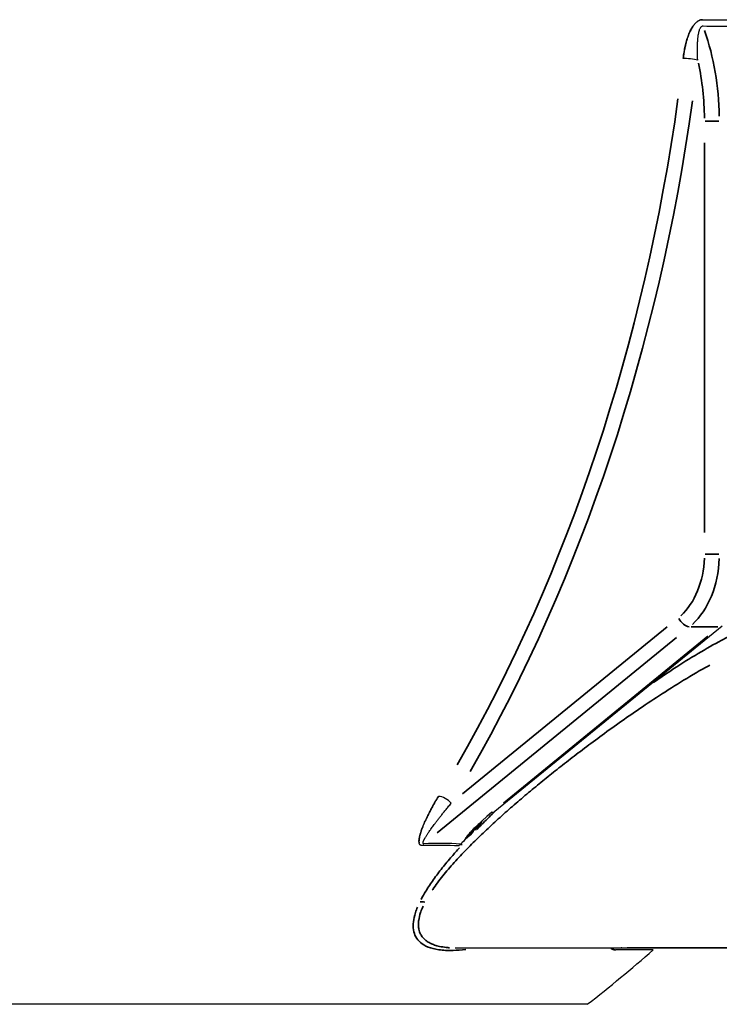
# Model space of a CAD drawing. Header units: millimetres. Extents: x 10 to 410, y 10 to 584.
# Tile 26 of 32: x 343 to 377, y 336 to 383. Entities that reach past the tile are written whole.
import ezdxf

# ---------------------------------------------------------------- set-up
doc = ezdxf.new("R2010")
doc.units = ezdxf.units.MM
doc.header["$LTSCALE"] = 2
doc.layers.get('0').update_dxf_attribs({"lineweight": 25})
doc.layers.add('Visibile sottile (ISO)', color=7, linetype='Continuous', lineweight=35)

msp = doc.modelspace()

# ---------------------------------------------------------------- linework, layer by layer
for p, q in [((365.927, 345.04), (376.784, 353.905)), ((364.285, 343.479), (364.239, 343.441)), ((364.449, 343.612), (364.355, 343.536)), ((364.035, 338.514), (377.284, 338.514)), ((364.961, 338.513), (364.962, 338.513)), ((371.483, 338.513), (371.973, 338.513)), ((371.983, 338.513), (377.284, 338.513))]:
    msp.add_line(p, q)
msp.add_arc((325.785, 393.013), 72.5, 307.91823, 311.14229)
for centre, major_axis, ratio, start_param, end_param in [((363.137, 419.987), (-24.41, 33.801), 0.629755, 2.69095, 2.738595), ((363.136, 419.987), (24.41, -33.801), 0.629748, 5.832538, 5.880182), ((362.397, 421.821), (25.819, -35.74), 0.62971, 5.83358, 5.878945), ((375.258, 380.935), (-0.497, 0.059), 0.117041, 3.933932, 5.477329), ((363.489, 345.427), (-0.427, 0.26), 0.461115, 4.063939, 5.60711), ((363.489, 345.427), (-0.427, 0.26), 0.461117, 4.06371, 5.607106), ((366.137, 344.789), (-1.714, -1.366), 0.173092, 4.779137, 5.926588), ((365.61, 345.427), (0.316, -0.387), 0.612374, 5.819536, 6.283185), ((365.301, 343.805), (0.392, -0.315), 0.34752, 3.177657, 3.337035), ((365.301, 343.805), (0.392, -0.315), 0.34752, 2.568945, 2.984283), ((350.312, 332.935), (19.571, 7.99), 0.353553, 0.642715, 0.761045), ((350.312, 332.935), (-19.571, -7.99), 0.353554, 3.784302, 3.902642), ((362.835, 338.726), (-2.126, -5.184), 0.169131, 3.370996, 3.524092), ((350.319, 332.917), (19.437, 7.935), 0.353554, 0.642219, 0.761049), ((326.845, 393.013), (0, -72.484), 0.707105, 0.81668, 0.817702), ((350.312, 332.935), (-19.503, -7.962), 0.353554, 3.775456, 3.784052), ((325.785, 338.415), (47.7, 0), 0.00001, 6.283092, 6.557565), ((325.785, 338.514), (47.963, 0), 0.000079, 6.01109, 6.18058), ((325.785, 335.819), (44.554, 0), 0.00001, 6.283181, 10.995605)]:
    msp.add_ellipse(centre, major_axis=major_axis, ratio=ratio, start_param=start_param, end_param=end_param)
for points, knots in [([(374.919, 381.018), (374.932, 381.123), (374.946, 381.224), (374.963, 381.321), (374.979, 381.418), (374.997, 381.511), (375.017, 381.599), (375.037, 381.688), (375.058, 381.772), (375.081, 381.853), (375.104, 381.933), (375.129, 382.009), (375.155, 382.081), (375.181, 382.152), (375.209, 382.22), (375.238, 382.283), (375.266, 382.346), (375.297, 382.405), (375.328, 382.459), (375.36, 382.513), (375.392, 382.562), (375.426, 382.606), (375.46, 382.651), (375.494, 382.689), (375.529, 382.723), (375.565, 382.756), (375.6, 382.784), (375.636, 382.806), (375.671, 382.827), (375.705, 382.842), (375.739, 382.852), (375.773, 382.862), (375.806, 382.866), (375.838, 382.865)], [0, 0, 0, 0, 0.090909, 0.090909, 0.090909, 0.181818, 0.181818, 0.181818, 0.272727, 0.272727, 0.272727, 0.363636, 0.363636, 0.363636, 0.454545, 0.454545, 0.454545, 0.545455, 0.545455, 0.545455, 0.636364, 0.636364, 0.636364, 0.727273, 0.727273, 0.727273, 0.818182, 0.818182, 0.818182, 0.909091, 0.909091, 0.909091, 1, 1, 1, 1]), ([(375.838, 382.865), (375.823, 382.866), (375.792, 382.864), (375.744, 382.855), (375.697, 382.838), (375.652, 382.816), (375.607, 382.788), (375.563, 382.753), (375.518, 382.712), (375.472, 382.664), (375.425, 382.606), (375.377, 382.538), (375.328, 382.459), (375.278, 382.367), (375.227, 382.262), (375.177, 382.142), (375.128, 382.005), (375.079, 381.85), (375.033, 381.675), (374.991, 381.48), (374.952, 381.263), (374.93, 381.102), (374.92, 381.018)], [0.0000059, 0.0000059, 0.0000059, 0.0000059, 0.05, 0.1, 0.15, 0.2, 0.25, 0.3, 0.35, 0.4, 0.45, 0.5, 0.55, 0.6, 0.65, 0.7, 0.75, 0.8, 0.85, 0.9, 0.95, 0.9999735, 0.9999735, 0.9999735, 0.9999735]), ([(375.612, 380.935), (375.611, 380.956), (375.61, 380.977), (375.609, 380.997), (375.606, 381.073), (375.604, 381.146), (375.603, 381.216), (375.602, 381.242), (375.602, 381.267), (375.601, 381.292), (375.601, 381.354), (375.6, 381.412), (375.601, 381.469), (375.601, 381.499), (375.601, 381.528), (375.601, 381.556), (375.602, 381.604), (375.603, 381.651), (375.605, 381.696), (375.606, 381.728), (375.608, 381.759), (375.609, 381.789), (375.611, 381.827), (375.614, 381.863), (375.617, 381.897), (375.619, 381.93), (375.622, 381.962), (375.625, 381.993), (375.628, 382.021), (375.631, 382.048), (375.635, 382.073), (375.639, 382.106), (375.644, 382.138), (375.649, 382.168), (375.652, 382.187), (375.656, 382.206), (375.66, 382.225), (375.666, 382.256), (375.673, 382.286), (375.681, 382.314), (375.684, 382.326), (375.688, 382.339), (375.692, 382.351), (375.701, 382.379), (375.71, 382.405), (375.72, 382.428), (375.723, 382.435), (375.727, 382.442), (375.73, 382.449), (375.741, 382.473), (375.754, 382.493), (375.766, 382.509), (375.769, 382.512), (375.771, 382.515), (375.774, 382.518), (375.789, 382.536), (375.804, 382.549), (375.82, 382.557), (375.836, 382.565), (375.852, 382.568), (375.869, 382.568)], [0.0000008, 0.0000008, 0.0000008, 0.0000008, 0.0193173, 0.0193173, 0.0193173, 0.0909091, 0.0909091, 0.0909091, 0.1172604, 0.1172604, 0.1172604, 0.1818182, 0.1818182, 0.1818182, 0.2153146, 0.2153146, 0.2153146, 0.2727273, 0.2727273, 0.2727273, 0.3133671, 0.3133671, 0.3133671, 0.3636364, 0.3636364, 0.3636364, 0.4114037, 0.4114037, 0.4114037, 0.4545455, 0.4545455, 0.4545455, 0.5093963, 0.5093963, 0.5093963, 0.5454545, 0.5454545, 0.5454545, 0.6075285, 0.6075285, 0.6075285, 0.6363636, 0.6363636, 0.6363636, 0.7055247, 0.7055247, 0.7055247, 0.7272727, 0.7272727, 0.7272727, 0.803637, 0.803637, 0.803637, 0.8181818, 0.8181818, 0.8181818, 0.9090909, 0.9090909, 0.9090909, 1, 1, 1, 1]), ([(363.231, 345.753), (363.176, 345.663), (363.125, 345.577), (363.078, 345.494), (363.03, 345.412), (362.986, 345.334), (362.945, 345.259), (362.904, 345.184), (362.865, 345.112), (362.829, 345.043), (362.793, 344.975), (362.76, 344.909), (362.729, 344.847), (362.698, 344.785), (362.67, 344.726), (362.643, 344.67), (362.617, 344.614), (362.593, 344.56), (362.57, 344.509), (362.547, 344.457), (362.526, 344.408), (362.507, 344.361), (362.487, 344.314), (362.469, 344.268), (362.453, 344.225), (362.436, 344.181), (362.421, 344.139), (362.407, 344.099), (362.394, 344.059), (362.382, 344.022), (362.371, 343.986), (362.36, 343.949), (362.35, 343.913), (362.341, 343.878), (362.332, 343.843), (362.325, 343.809), (362.319, 343.776), (362.313, 343.744), (362.308, 343.713), (362.305, 343.683), (362.303, 343.654), (362.301, 343.626), (362.302, 343.601), (362.303, 343.576), (362.305, 343.552), (362.309, 343.531), (362.309, 343.53), (362.31, 343.53), (362.31, 343.529)], [0, 0, 0, 0, 0.0526316, 0.0526316, 0.0526316, 0.1052632, 0.1052632, 0.1052632, 0.1578947, 0.1578947, 0.1578947, 0.2105263, 0.2105263, 0.2105263, 0.2631579, 0.2631579, 0.2631579, 0.3157895, 0.3157895, 0.3157895, 0.3684211, 0.3684211, 0.3684211, 0.4210526, 0.4210526, 0.4210526, 0.4736842, 0.4736842, 0.4736842, 0.5263158, 0.5263158, 0.5263158, 0.5789474, 0.5789474, 0.5789474, 0.6315789, 0.6315789, 0.6315789, 0.6842105, 0.6842105, 0.6842105, 0.7368421, 0.7368421, 0.7368421, 0.7894737, 0.7894737, 0.7894737, 0.7918318, 0.7918318, 0.7918318, 0.7918318]), ([(362.459, 343.402), (362.453, 343.402), (362.447, 343.402), (362.441, 343.403), (362.435, 343.403), (362.429, 343.404), (362.423, 343.405), (362.417, 343.406), (362.411, 343.407), (362.406, 343.409), (362.4, 343.41), (362.394, 343.412), (362.388, 343.415), (362.382, 343.418), (362.377, 343.421), (362.371, 343.425), (362.366, 343.428), (362.361, 343.432), (362.356, 343.437), (362.351, 343.442), (362.346, 343.447), (362.342, 343.453), (362.337, 343.459), (362.333, 343.466), (362.329, 343.473), (362.326, 343.48), (362.322, 343.487), (362.319, 343.495), (362.316, 343.503), (362.314, 343.512), (362.312, 343.521), (362.309, 343.53), (362.307, 343.54), (362.306, 343.55), (362.305, 343.561), (362.303, 343.572), (362.303, 343.583), (362.302, 343.594), (362.302, 343.606), (362.302, 343.619), (362.302, 343.632), (362.302, 343.645), (362.303, 343.659), (362.304, 343.672), (362.306, 343.687), (362.307, 343.702), (362.309, 343.717), (362.312, 343.733), (362.314, 343.75), (362.317, 343.767), (362.32, 343.784), (362.324, 343.803), (362.328, 343.821), (362.332, 343.84), (362.337, 343.861), (362.342, 343.881), (362.347, 343.903), (362.353, 343.925), (362.36, 343.948), (362.366, 343.971), (362.374, 343.996), (362.381, 344.02), (362.39, 344.046), (362.399, 344.073), (362.408, 344.1), (362.417, 344.128), (362.428, 344.158), (362.439, 344.187), (362.45, 344.217), (362.462, 344.249), (362.474, 344.281), (362.488, 344.314), (362.502, 344.349), (362.516, 344.384), (362.531, 344.42), (362.547, 344.457), (362.564, 344.495), (362.581, 344.534), (362.6, 344.575), (362.618, 344.616), (362.638, 344.659), (362.66, 344.704), (362.681, 344.749), (362.704, 344.796), (362.728, 344.845), (362.752, 344.894), (362.779, 344.946), (362.806, 345), (362.834, 345.054), (362.864, 345.11), (362.895, 345.168), (362.926, 345.226), (362.959, 345.286), (362.994, 345.348), (363.029, 345.41), (363.066, 345.474), (363.105, 345.542), (363.144, 345.609), (363.186, 345.68), (363.231, 345.753)], [0, 0, 0, 0, 0.030303, 0.030303, 0.030303, 0.060606, 0.060606, 0.060606, 0.090909, 0.090909, 0.090909, 0.121212, 0.121212, 0.121212, 0.151515, 0.151515, 0.151515, 0.181818, 0.181818, 0.181818, 0.212121, 0.212121, 0.212121, 0.242424, 0.242424, 0.242424, 0.272727, 0.272727, 0.272727, 0.30303, 0.30303, 0.30303, 0.333333, 0.333333, 0.333333, 0.363636, 0.363636, 0.363636, 0.393939, 0.393939, 0.393939, 0.424242, 0.424242, 0.424242, 0.454545, 0.454545, 0.454545, 0.484848, 0.484848, 0.484848, 0.515152, 0.515152, 0.515152, 0.545455, 0.545455, 0.545455, 0.575758, 0.575758, 0.575758, 0.606061, 0.606061, 0.606061, 0.636364, 0.636364, 0.636364, 0.666667, 0.666667, 0.666667, 0.69697, 0.69697, 0.69697, 0.727273, 0.727273, 0.727273, 0.757576, 0.757576, 0.757576, 0.787879, 0.787879, 0.787879, 0.818182, 0.818182, 0.818182, 0.848485, 0.848485, 0.848485, 0.878788, 0.878788, 0.878788, 0.909091, 0.909091, 0.909091, 0.939394, 0.939394, 0.939394, 0.969697, 0.969697, 0.969697, 1, 1, 1, 1]), ([(362.535, 343.493), (362.532, 343.493), (362.529, 343.493), (362.526, 343.493), (362.523, 343.494), (362.52, 343.494), (362.518, 343.495), (362.515, 343.496), (362.513, 343.497), (362.51, 343.498), (362.508, 343.5), (362.506, 343.501), (362.504, 343.503), (362.502, 343.506), (362.501, 343.508), (362.499, 343.511), (362.498, 343.514), (362.497, 343.518), (362.496, 343.522), (362.496, 343.525), (362.495, 343.53), (362.495, 343.535), (362.496, 343.54), (362.496, 343.545), (362.497, 343.551), (362.498, 343.557), (362.499, 343.563), (362.501, 343.569), (362.503, 343.576), (362.505, 343.583), (362.507, 343.591), (362.51, 343.598), (362.513, 343.606), (362.516, 343.615), (362.519, 343.623), (362.523, 343.632), (362.527, 343.642), (362.531, 343.651), (362.536, 343.661), (362.541, 343.672), (362.546, 343.682), (362.552, 343.693), (362.558, 343.704), (362.563, 343.716), (362.57, 343.728), (362.577, 343.74), (362.584, 343.753), (362.591, 343.766), (362.599, 343.78), (362.607, 343.794), (362.616, 343.808), (362.625, 343.824), (362.634, 343.839), (362.644, 343.855), (362.654, 343.872), (362.665, 343.889), (362.676, 343.906), (362.688, 343.925), (362.7, 343.943), (362.713, 343.963), (362.727, 343.983), (362.74, 344.004), (362.754, 344.025), (362.77, 344.047), (362.785, 344.069), (362.801, 344.093), (362.818, 344.117), (362.835, 344.141), (362.852, 344.166), (362.871, 344.193), (362.89, 344.219), (362.909, 344.246), (362.93, 344.275), (362.951, 344.303), (362.973, 344.333), (362.996, 344.364), (363.019, 344.395), (363.043, 344.427), (363.068, 344.461), (363.094, 344.495), (363.121, 344.53), (363.149, 344.567), (363.177, 344.604), (363.207, 344.643), (363.238, 344.683), (363.27, 344.724), (363.303, 344.766), (363.338, 344.81), (363.373, 344.854), (363.41, 344.9), (363.448, 344.948), (363.486, 344.996), (363.526, 345.045), (363.568, 345.096), (363.609, 345.147), (363.653, 345.199), (363.698, 345.254), (363.744, 345.309), (363.792, 345.367), (363.843, 345.427)], [0, 0, 0, 0, 0.030303, 0.030303, 0.030303, 0.0606061, 0.0606061, 0.0606061, 0.0909091, 0.0909091, 0.0909091, 0.1212121, 0.1212121, 0.1212121, 0.1515152, 0.1515152, 0.1515152, 0.1818182, 0.1818182, 0.1818182, 0.2121212, 0.2121212, 0.2121212, 0.2424242, 0.2424242, 0.2424242, 0.2727273, 0.2727273, 0.2727273, 0.3030303, 0.3030303, 0.3030303, 0.3333333, 0.3333333, 0.3333333, 0.3636364, 0.3636364, 0.3636364, 0.3939394, 0.3939394, 0.3939394, 0.4242424, 0.4242424, 0.4242424, 0.4545455, 0.4545455, 0.4545455, 0.4848485, 0.4848485, 0.4848485, 0.5151515, 0.5151515, 0.5151515, 0.5454545, 0.5454545, 0.5454545, 0.5757576, 0.5757576, 0.5757576, 0.6060606, 0.6060606, 0.6060606, 0.6363636, 0.6363636, 0.6363636, 0.6666667, 0.6666667, 0.6666667, 0.6969697, 0.6969697, 0.6969697, 0.7272727, 0.7272727, 0.7272727, 0.7575758, 0.7575758, 0.7575758, 0.7878788, 0.7878788, 0.7878788, 0.8181818, 0.8181818, 0.8181818, 0.8484848, 0.8484848, 0.8484848, 0.8787879, 0.8787879, 0.8787879, 0.9090909, 0.9090909, 0.9090909, 0.9393939, 0.9393939, 0.9393939, 0.969697, 0.969697, 0.969697, 1, 1, 1, 1]), ([(364.896, 344.087), (364.913, 344.111), (364.931, 344.137), (364.95, 344.163), (364.969, 344.189), (364.99, 344.217), (365.011, 344.246), (365.032, 344.275), (365.055, 344.305), (365.078, 344.336), (365.102, 344.368), (365.127, 344.401), (365.154, 344.435), (365.156, 344.438), (365.159, 344.442), (365.161, 344.445)], [0, 0, 0, 0, 0.0909091, 0.0909091, 0.0909091, 0.1818182, 0.1818182, 0.1818182, 0.2727273, 0.2727273, 0.2727273, 0.3636364, 0.3636364, 0.3636364, 0.3723535, 0.3723535, 0.3723535, 0.3723535]), ([(364.896, 344.087), (364.895, 344.085), (364.895, 344.083), (364.893, 344.077), (364.891, 344.074), (364.886, 344.063), (364.881, 344.054), (364.865, 344.029), (364.85, 344.01), (364.824, 343.978), (364.815, 343.967), (364.802, 343.953), (364.798, 343.949), (364.792, 343.942), (364.789, 343.939), (364.784, 343.934), (364.782, 343.931), (364.776, 343.925), (364.772, 343.921), (364.765, 343.914), (364.761, 343.91), (364.74, 343.889), (364.723, 343.872), (364.706, 343.856)], [-0.03594336, -0.03594336, -0.03594336, -0.03594336, -0.03393818, -0.03393818, -0.03175998, -0.03175998, -0.02711002, -0.02711002, -0.01877059, -0.01877059, -0.01461304, -0.01461304, -0.01292244, -0.01292244, -0.01178501, -0.01178501, -0.01068402, -0.01068402, -0.00917052, -0.00917052, -0.00746384, -0.00746384, -0.00000082, -0.00000082, -0.00000082, -0.00000082]), ([(362.505, 343.502), (362.507, 343.501), (362.514, 343.494), (362.525, 343.493), (362.535, 343.493)], [0.93281351, 0.93281351, 0.93281351, 0.93281351, 0.95, 1, 1, 1, 1]), ([(364.359, 343.435), (364.352, 343.435), (364.346, 343.436), (364.335, 343.439), (364.331, 343.441), (364.32, 343.449), (364.318, 343.457), (364.319, 343.475), (364.323, 343.486), (364.335, 343.509), (364.345, 343.523), (364.355, 343.536)], [0.00000113, 0.00000113, 0.00000113, 0.00000113, 0.0031741, 0.0031741, 0.00635074, 0.00635074, 0.01318964, 0.01318964, 0.02042732, 0.02042732, 0.02882406, 0.02882406, 0.02882406, 0.02882406]), ([(371.452, 338.514), (371.471, 338.489), (371.494, 338.47), (371.521, 338.455), (371.569, 338.428), (371.63, 338.416), (371.701, 338.416)], [0.91830346, 0.91830346, 0.91830346, 0.91830346, 0.94736842, 0.94736842, 0.94736842, 1, 1, 1, 1]), ([(371.678, 338.417), (371.623, 338.422), (371.578, 338.436), (371.542, 338.458), (371.518, 338.473), (371.498, 338.492), (371.482, 338.514)], [0.0116434, 0.0116434, 0.0116434, 0.0116434, 0.05, 0.05, 0.05, 0.0756405, 0.0756405, 0.0756405, 0.0756405])]:
    msp.add_open_spline(points, degree=3, knots=knots)
for points in [[(364.484, 343.676), (364.623, 343.824), (364.765, 343.972), (364.909, 344.12)], [(364.486, 343.679), (364.626, 343.828), (364.767, 343.976), (364.911, 344.123)], [(365.047, 344.335), (365, 344.261), (364.953, 344.188), (364.906, 344.114)], [(364.033, 338.513), (364.056, 338.513), (364.078, 338.513), (364.101, 338.514)], [(371.983, 338.513), (371.974, 338.513), (371.964, 338.513), (371.955, 338.514)]]:
    msp.add_open_spline(points, degree=3)
at = {"layer": 'Visibile sottile (ISO)'}
for p, q in [((375.937, 358.357), (375.937, 376.979)), ((364.386, 345.87), (374.157, 353.849)), ((376.574, 353.859), (375.301, 353.859)), ((374.596, 353.341), (363.17, 344.012)), ((366.33, 345.437), (376.102, 353.416)), ((362.535, 343.493), (362.535, 343.493)), ((377.019, 338.513), (372.248, 338.513))]:
    msp.add_line(p, q, dxfattribs=at)
for centre, major_axis, ratio, start_param, end_param in [((369.573, 378.013), (0, -10), 0.707105, 1.594438, 2.019987), ((369.22, 378.013), (0, 9.5), 0.707105, 4.728019, 5.009357), ((324.38, 393.013), (0, 72.473), 0.707105, 4.02922, 4.518899), ((324.724, 393.013), (0, -72.973), 0.707105, 0.887628, 1.377306), ((376.291, 378.013), (0.5, 0), 0.00001, 4.005528, 5.419245), ((373.462, 357.323), (0, 3.5), 0.707105, 3.717551, 4.660029), ((373.816, 357.323), (0, 4), 0.707105, 3.717551, 4.660029), ((376.291, 357.323), (0.5, 0), 0.00001, 4.005527, 5.419246), ((375.053, 354.292), (0.316, -0.387), 0.612374, 4.32728, 5.740996), ((324.382, 393.018), (-0.007, -72.481), 0.707052, 0.860492, 0.860494), ((327.189, 393.013), (0, -72.473), 0.707105, 0.83116, 0.838637), ((362.593, 340.345), (0.45, -0.219), 0.670213, 1.913712, 2.419373)]:
    msp.add_ellipse(centre, major_axis=major_axis, ratio=ratio, start_param=start_param, end_param=end_param, dxfattribs=at)
for points, knots in [([(377.447, 353.561), (377.183, 353.436), (376.907, 353.297), (376.617, 353.141), (376.255, 352.946), (375.869, 352.724), (375.484, 352.49), (375.098, 352.257), (374.712, 352.011), (374.337, 351.764), (374.051, 351.574), (373.77, 351.384), (373.497, 351.195)], [0.0132103, 0.0132103, 0.0132103, 0.0132103, 0.0666667, 0.0666667, 0.0666667, 0.1333333, 0.1333333, 0.1333333, 0.2, 0.2, 0.2, 0.2509903, 0.2509903, 0.2509903, 0.2509903]), ([(376.196, 352.03), (376.177, 352.019), (376.157, 352.009), (376.137, 351.998), (375.743, 351.78), (375.335, 351.542), (374.939, 351.301), (374.542, 351.06), (374.157, 350.816), (373.787, 350.576), (373.416, 350.335), (373.06, 350.096), (372.719, 349.863), (372.377, 349.629), (372.05, 349.4), (371.737, 349.177), (371.423, 348.954), (371.123, 348.736), (370.835, 348.524), (370.547, 348.312), (370.272, 348.106), (370.009, 347.905), (369.746, 347.705), (369.494, 347.511), (369.252, 347.322), (369.011, 347.134), (368.779, 346.95), (368.551, 346.767), (368.323, 346.584), (368.099, 346.402), (367.874, 346.215), (367.648, 346.029), (367.421, 345.839), (367.192, 345.644), (366.964, 345.449), (366.734, 345.25), (366.508, 345.051), (366.282, 344.851), (366.06, 344.651), (365.843, 344.452), (365.626, 344.252), (365.414, 344.052), (365.204, 343.85), (364.995, 343.648), (364.789, 343.444), (364.584, 343.234), (364.38, 343.023), (364.177, 342.807), (363.985, 342.594), (363.793, 342.38), (363.612, 342.17), (363.44, 341.954), (363.267, 341.739), (363.103, 341.519), (362.96, 341.309), (362.953, 341.298), (362.946, 341.288), (362.939, 341.277)], [0.05, 0.05, 0.05, 0.05, 0.0526316, 0.0526316, 0.0526316, 0.1052632, 0.1052632, 0.1052632, 0.1578947, 0.1578947, 0.1578947, 0.2105263, 0.2105263, 0.2105263, 0.2631579, 0.2631579, 0.2631579, 0.3157895, 0.3157895, 0.3157895, 0.3684211, 0.3684211, 0.3684211, 0.4210526, 0.4210526, 0.4210526, 0.4736842, 0.4736842, 0.4736842, 0.5263158, 0.5263158, 0.5263158, 0.5789474, 0.5789474, 0.5789474, 0.6315789, 0.6315789, 0.6315789, 0.6842105, 0.6842105, 0.6842105, 0.7368421, 0.7368421, 0.7368421, 0.7894737, 0.7894737, 0.7894737, 0.8421053, 0.8421053, 0.8421053, 0.8947368, 0.8947368, 0.8947368, 0.9473684, 0.9473684, 0.9473684, 0.95, 0.95, 0.95, 0.95]), ([(365.957, 345.058), (365.853, 344.958), (365.75, 344.859), (365.648, 344.759), (365.455, 344.57), (365.265, 344.381), (365.078, 344.191)], [0.90096145, 0.90096145, 0.90096145, 0.90096145, 0.93333333, 0.93333333, 0.93333333, 0.99478744, 0.99478744, 0.99478744, 0.99478744]), ([(364.5, 343.701), (364.5, 343.702), (364.512, 343.721), (364.537, 343.758), (364.579, 343.816), (364.628, 343.879), (364.685, 343.949), (364.751, 344.025), (364.827, 344.109), (364.91, 344.197), (364.971, 344.258), (364.999, 344.287)], [0.1292579, 0.1292579, 0.1292579, 0.1292579, 0.1333333, 0.2, 0.2666667, 0.3333333, 0.4, 0.4666667, 0.5333333, 0.6, 0.6545839, 0.6545839, 0.6545839, 0.6545839]), ([(364.234, 343.297), (364.11, 343.16), (363.826, 342.84), (363.407, 342.334), (362.986, 341.779), (362.645, 341.268), (362.471, 340.962), (362.405, 340.834)], [0.050005, 0.050005, 0.050005, 0.050005, 0.2, 0.4, 0.6, 0.8, 0.9500003, 0.9500003, 0.9500003, 0.9500003]), ([(362.232, 340.464), (362.194, 340.372), (362.101, 340.12), (362.019, 339.755), (362.021, 339.367), (362.13, 339.035), (362.354, 338.758), (362.712, 338.543), (363.226, 338.408), (363.843, 338.376), (364.318, 338.416), (364.531, 338.444)], [0.0241319, 0.0241319, 0.0241319, 0.0241319, 0.0526316, 0.1052632, 0.1578947, 0.2105263, 0.2631579, 0.3157895, 0.3684211, 0.4210526, 0.4585069, 0.4585069, 0.4585069, 0.4585069]), ([(362.498, 340.505), (362.456, 340.412), (362.42, 340.323), (362.39, 340.238), (362.386, 340.226), (362.382, 340.215), (362.378, 340.203), (362.335, 340.074), (362.306, 339.954), (362.289, 339.839), (362.287, 339.818), (362.284, 339.798), (362.282, 339.778), (362.271, 339.675), (362.271, 339.577), (362.283, 339.484), (362.286, 339.457), (362.291, 339.43), (362.296, 339.404), (362.313, 339.324), (362.339, 339.248), (362.375, 339.176), (362.391, 339.145), (362.408, 339.115), (362.428, 339.086), (362.468, 339.025), (362.516, 338.969), (362.574, 338.917), (362.609, 338.885), (362.647, 338.854), (362.689, 338.826), (362.75, 338.784), (362.818, 338.745), (362.894, 338.711), (362.958, 338.682), (363.027, 338.656), (363.101, 338.633), (363.179, 338.609), (363.264, 338.588), (363.355, 338.571), (363.457, 338.552), (363.567, 338.537), (363.686, 338.527), (363.711, 338.525), (363.736, 338.523), (363.762, 338.522)], [0.0213039, 0.0213039, 0.0213039, 0.0213039, 0.0526316, 0.0526316, 0.0526316, 0.0569539, 0.0569539, 0.0569539, 0.1052632, 0.1052632, 0.1052632, 0.1138712, 0.1138712, 0.1138712, 0.1578947, 0.1578947, 0.1578947, 0.1708005, 0.1708005, 0.1708005, 0.2105263, 0.2105263, 0.2105263, 0.227765, 0.227765, 0.227765, 0.2631579, 0.2631579, 0.2631579, 0.2846522, 0.2846522, 0.2846522, 0.3157895, 0.3157895, 0.3157895, 0.3415487, 0.3415487, 0.3415487, 0.3684211, 0.3684211, 0.3684211, 0.3984931, 0.3984931, 0.3984931, 0.4047745, 0.4047745, 0.4047745, 0.4047745])]:
    msp.add_open_spline(points, degree=3, knots=knots, dxfattribs=at)

doc.saveas('drawing.dxf')
